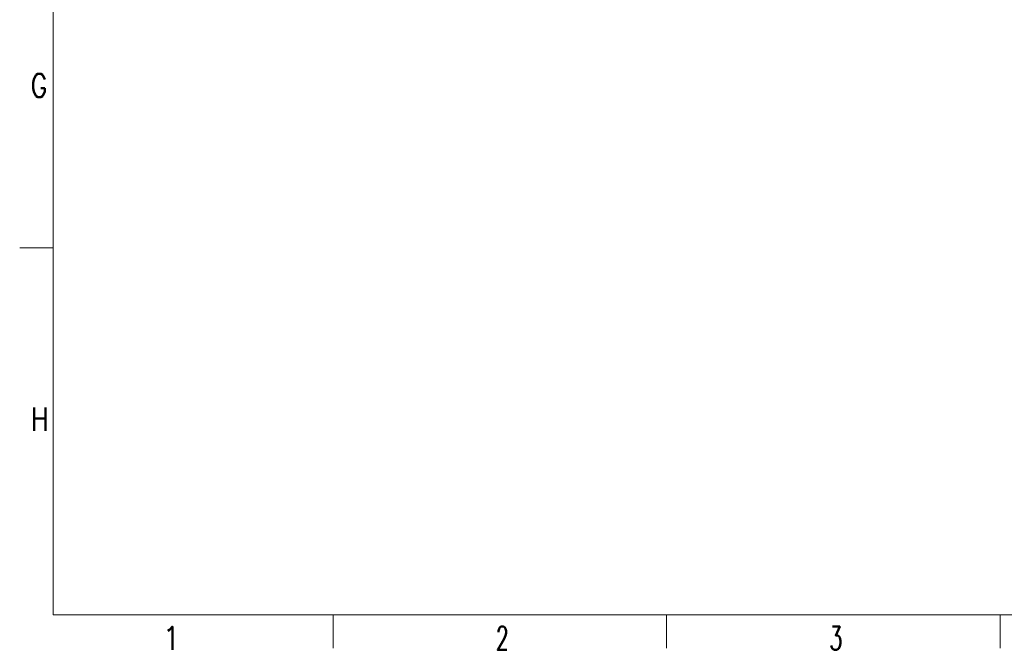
# Model space of a CAD drawing. Header units: inches. Extents: x 0 to 20790, y -12 to 14700.
# Tile 1 of 256: x 0 to 5167, y -12 to 3297. Entities that reach past the tile are written whole.
import ezdxf

# ---------------------------------------------------------------- set-up
doc = ezdxf.new("R2010")
doc.units = ezdxf.units.IN
doc.layers.add('210', color=7, linetype='Continuous', true_color=0xffffff)
doc.styles.add('latin_extended', font='simplex.shx')

msp = doc.modelspace()

# ---------------------------------------------------------------- linework, layer by layer
at = {"layer": '210', "color": 7, "linetype": 'Continuous', "lineweight": 18}
for p, q in [((175, 175), (175, 14525)), ((175, 2100), (0, 2100)), ((175, 175), (20615, 175)), ((1645, 0), (1645, 175)), ((3395, 0), (3395, 175)), ((5145, 0), (5145, 175))]:
    msp.add_line(p, q, dxfattribs=at)

# ---------------------------------------------------------------- texts
at = {"layer": '210', "color": 211, "linetype": 'Continuous', "lineweight": 18, "char_height": 122.5, "attachment_point": 7, "line_spacing_factor": 0.963855, "style": 'latin_extended'}
for s, insert in [('\\W0.7656;G', (58.721, 2890.689)), ('\\W0.8203;H', (58.721, 1140.689)), ('\\W0.9188;1', (748.412, -9.36)), ('\\W0.6563;2', (2498.412, -9.36)), ('\\W0.6563;3', (4248.412, -9.36))]:
    msp.add_mtext(s, dxfattribs=dict(at, insert=insert))

doc.saveas('drawing.dxf')
